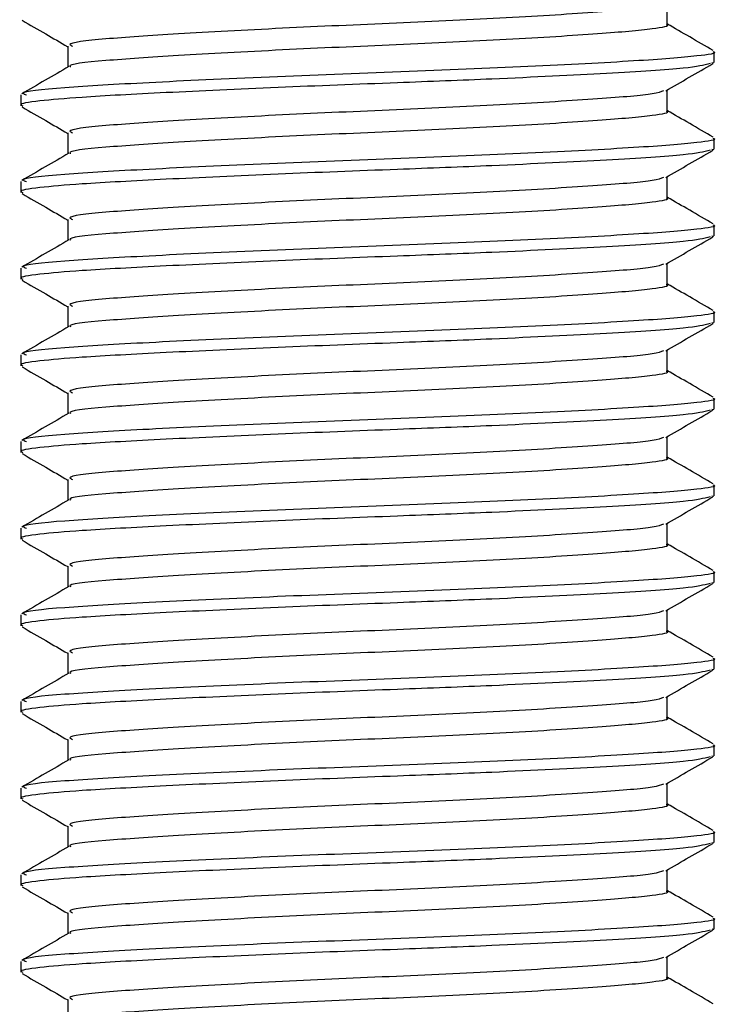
# Model space of a CAD drawing. Header units: millimetres. Extents: x 0 to 420, y 0 to 297.
# Tile 83 of 105: x 320.151 to 320.956, y 200.245 to 201.381. Entities that reach past the tile are written whole.
import ezdxf

# ---------------------------------------------------------------- set-up
doc = ezdxf.new("R2010")
doc.units = ezdxf.units.MM

msp = doc.modelspace()

# ---------------------------------------------------------------- linework, layer by layer
at = {"color": 7, "linetype": 'Continuous', "lineweight": 25}
for p, q in [((320.89771, 201.37557), (320.89771, 201.39995)), ((320.20596, 201.35057), (320.20596, 201.32629)), ((320.95183, 201.33184), (320.95183, 201.34435)), ((320.94911, 201.33184), (320.95149, 201.33117)), ((320.15183, 201.29439), (320.15183, 201.28186)), ((320.89771, 201.27557), (320.89771, 201.29995)), ((320.20596, 201.25057), (320.20596, 201.22629)), ((320.95183, 201.23184), (320.95183, 201.24435)), ((320.94911, 201.23184), (320.95149, 201.23117)), ((320.89771, 201.17557), (320.89771, 201.19995)), ((320.15183, 201.19439), (320.15183, 201.18186)), ((320.20596, 201.15057), (320.20596, 201.12629)), ((320.95183, 201.13184), (320.95183, 201.14435)), ((320.94911, 201.13184), (320.95149, 201.13117)), ((320.89771, 201.07557), (320.89771, 201.09995)), ((320.15183, 201.09439), (320.15183, 201.08186)), ((320.20596, 201.05057), (320.20596, 201.02629)), ((320.95183, 201.03184), (320.95183, 201.04435)), ((320.94911, 201.03184), (320.95149, 201.03117)), ((320.15183, 200.99439), (320.15183, 200.98186)), ((320.89771, 200.97557), (320.89771, 200.99995)), ((320.20596, 200.95057), (320.20596, 200.92629)), ((320.95183, 200.93184), (320.95183, 200.94435)), ((320.94911, 200.93184), (320.95149, 200.93117)), ((320.15183, 200.89439), (320.15183, 200.88186)), ((320.89771, 200.87557), (320.89771, 200.89995)), ((320.20596, 200.85057), (320.20596, 200.82629)), ((320.95183, 200.83184), (320.95183, 200.84435)), ((320.94911, 200.83184), (320.95149, 200.83117)), ((320.15183, 200.79439), (320.15183, 200.78186)), ((320.89771, 200.77557), (320.89771, 200.79995)), ((320.20596, 200.75057), (320.20596, 200.72629)), ((320.95183, 200.73184), (320.95183, 200.74435)), ((320.94911, 200.73184), (320.95149, 200.73117)), ((320.89771, 200.67557), (320.89771, 200.69995)), ((320.15183, 200.69439), (320.15183, 200.68186)), ((320.20596, 200.65057), (320.20596, 200.62629)), ((320.95183, 200.63184), (320.95183, 200.64435)), ((320.94911, 200.63184), (320.95149, 200.63117)), ((320.89771, 200.57557), (320.89771, 200.59995)), ((320.15183, 200.59439), (320.15183, 200.58186)), ((320.20596, 200.55057), (320.20596, 200.52629)), ((320.95183, 200.53184), (320.95183, 200.54435)), ((320.94911, 200.53184), (320.95149, 200.53117)), ((320.15183, 200.49439), (320.15183, 200.48186)), ((320.89771, 200.47557), (320.89771, 200.49995)), ((320.20596, 200.45057), (320.20596, 200.42629)), ((320.95183, 200.43184), (320.95183, 200.44435)), ((320.94911, 200.43184), (320.95149, 200.43117)), ((320.15183, 200.39439), (320.15183, 200.38186)), ((320.89771, 200.37557), (320.89771, 200.39995)), ((320.20596, 200.35057), (320.20596, 200.32629)), ((320.95183, 200.33184), (320.95183, 200.34435)), ((320.94911, 200.33184), (320.95149, 200.33117)), ((320.15183, 200.29439), (320.15183, 200.28186)), ((320.89771, 200.27557), (320.89771, 200.29995)), ((320.20596, 200.25057), (320.20596, 200.22629))]:
    msp.add_line(p, q, dxfattribs=at)
for points, knots in [([(320.89338, 201.39901), (320.89034, 201.39782), (320.88206, 201.39458), (320.82206, 201.38986), (320.71722, 201.38315), (320.586, 201.37717), (320.45039, 201.37128), (320.32912, 201.36455), (320.24416, 201.35897), (320.20314, 201.35405), (320.21, 201.35127), (320.21163, 201.35061)], [0, 0, 0, 0, 0.0720147, 0.1963527, 0.3258129, 0.4521154, 0.5780097, 0.7075456, 0.8320575, 0.9599935, 1, 1, 1, 1]), ([(320.15337, 201.3804), (320.16242, 201.37516), (320.17996, 201.36501), (320.19748, 201.35486), (320.20596, 201.34995)], [0, 0, 0, 0, 0.5163558, 1, 1, 1, 1]), ([(320.89654, 201.37558), (320.89692, 201.37544), (320.90168, 201.37369), (320.88091, 201.36995), (320.82376, 201.36485), (320.71678, 201.35816), (320.58609, 201.35217), (320.45043, 201.34628), (320.32884, 201.33955), (320.2452, 201.33397), (320.20458, 201.32952), (320.20903, 201.3272), (320.20941, 201.327)], [0, 0, 0, 0, 0.0082578, 0.1034691, 0.2273249, 0.356283, 0.4820958, 0.6075018, 0.7365354, 0.8605644, 0.9880043, 1, 1, 1, 1]), ([(320.95085, 201.34552), (320.94179, 201.35076), (320.92408, 201.36101), (320.90636, 201.37127), (320.89771, 201.37629)], [0, 0, 0, 0, 0.5112595, 1, 1, 1, 1]), ([(320.95043, 201.34435), (320.95089, 201.3442), (320.95643, 201.34245), (320.93242, 201.3387), (320.86632, 201.3336), (320.74258, 201.32691), (320.59148, 201.32092), (320.43448, 201.31503), (320.29427, 201.3083), (320.19603, 201.30272), (320.14862, 201.29782), (320.15648, 201.29504), (320.15833, 201.29439)], [0, 0, 0, 0, 0.0083406, 0.101003, 0.2215465, 0.34705, 0.469496, 0.5915465, 0.7171234, 0.8378352, 0.9618629, 1, 1, 1, 1]), ([(320.94711, 201.33042), (320.93999, 201.32864), (320.92478, 201.32483), (320.83285, 201.31922), (320.7121, 201.31308), (320.57819, 201.30797), (320.4451, 201.30293), (320.3162, 201.29688), (320.22252, 201.2919), (320.1702, 201.28739), (320.14868, 201.28395), (320.15343, 201.28214), (320.15417, 201.28186)], [0, 0, 0, 0, 0.11032149, 0.23579195, 0.3649147, 0.45673072, 0.5705852, 0.68797793, 0.80170993, 0.89090736, 0.9831729, 1, 1, 1, 1]), ([(320.20715, 201.32698), (320.19809, 201.32173), (320.17998, 201.31124), (320.16188, 201.30076), (320.15282, 201.29552)], [0, 0, 0, 0, 0.4998987, 1, 1, 1, 1]), ([(320.896, 201.29896), (320.90504, 201.3042), (320.92314, 201.31468), (320.94124, 201.32516), (320.95029, 201.3304)], [0, 0, 0, 0, 0.4999098, 1, 1, 1, 1]), ([(320.89338, 201.29901), (320.89034, 201.29782), (320.88206, 201.29458), (320.82206, 201.28986), (320.71722, 201.28315), (320.586, 201.27717), (320.45039, 201.27128), (320.32912, 201.26455), (320.24416, 201.25897), (320.20314, 201.25405), (320.21, 201.25127), (320.21163, 201.25061)], [0, 0, 0, 0, 0.0720147, 0.1963527, 0.3258129, 0.4521154, 0.5780097, 0.7075456, 0.8320575, 0.9599935, 1, 1, 1, 1]), ([(320.15337, 201.2804), (320.16242, 201.27516), (320.17996, 201.26501), (320.19748, 201.25486), (320.20596, 201.24995)], [0, 0, 0, 0, 0.5163558, 1, 1, 1, 1]), ([(320.89654, 201.27558), (320.89692, 201.27544), (320.90168, 201.27369), (320.88091, 201.26995), (320.82376, 201.26485), (320.71678, 201.25816), (320.58609, 201.25217), (320.45043, 201.24628), (320.32884, 201.23955), (320.2452, 201.23397), (320.20458, 201.22952), (320.20903, 201.2272), (320.20941, 201.227)], [0, 0, 0, 0, 0.00825778, 0.10346905, 0.22732491, 0.35628301, 0.48209578, 0.60750183, 0.73653536, 0.86056442, 0.9880043, 1, 1, 1, 1]), ([(320.95085, 201.24552), (320.94179, 201.25076), (320.92408, 201.26101), (320.90636, 201.27127), (320.89771, 201.27629)], [0, 0, 0, 0, 0.5112595, 1, 1, 1, 1]), ([(320.95043, 201.24435), (320.95089, 201.2442), (320.95643, 201.24245), (320.93242, 201.2387), (320.86632, 201.2336), (320.74258, 201.22691), (320.59148, 201.22092), (320.43448, 201.21503), (320.29427, 201.2083), (320.19603, 201.20272), (320.14862, 201.19782), (320.15648, 201.19504), (320.15833, 201.19439)], [0, 0, 0, 0, 0.0083406, 0.101003, 0.2215465, 0.34705, 0.469496, 0.5915465, 0.7171234, 0.8378352, 0.9618629, 1, 1, 1, 1]), ([(320.94711, 201.23042), (320.93999, 201.22864), (320.92478, 201.22483), (320.83285, 201.21922), (320.7121, 201.21308), (320.57819, 201.20797), (320.4451, 201.20293), (320.3162, 201.19688), (320.22252, 201.1919), (320.1702, 201.18739), (320.14868, 201.18395), (320.15343, 201.18214), (320.15417, 201.18186)], [0, 0, 0, 0, 0.1103215, 0.235792, 0.3649147, 0.4567307, 0.5705852, 0.6879779, 0.8017099, 0.8909074, 0.9831729, 1, 1, 1, 1]), ([(320.20715, 201.22698), (320.19809, 201.22173), (320.17998, 201.21124), (320.16188, 201.20076), (320.15282, 201.19552)], [0, 0, 0, 0, 0.4998987, 1, 1, 1, 1]), ([(320.896, 201.19896), (320.90504, 201.2042), (320.92314, 201.21468), (320.94124, 201.22516), (320.95029, 201.2304)], [0, 0, 0, 0, 0.4999098, 1, 1, 1, 1]), ([(320.89338, 201.19901), (320.89034, 201.19782), (320.88206, 201.19458), (320.82206, 201.18986), (320.71722, 201.18315), (320.586, 201.17717), (320.45039, 201.17128), (320.32912, 201.16455), (320.24416, 201.15897), (320.20314, 201.15405), (320.21, 201.15127), (320.21163, 201.15061)], [0, 0, 0, 0, 0.0720147, 0.1963527, 0.3258129, 0.4521154, 0.5780097, 0.7075456, 0.8320575, 0.9599935, 1, 1, 1, 1]), ([(320.15337, 201.1804), (320.16242, 201.17516), (320.17996, 201.16501), (320.19748, 201.15486), (320.20596, 201.14995)], [0, 0, 0, 0, 0.5163558, 1, 1, 1, 1]), ([(320.95085, 201.14552), (320.94179, 201.15076), (320.92408, 201.16101), (320.90636, 201.17127), (320.89771, 201.17629)], [0, 0, 0, 0, 0.5112595, 1, 1, 1, 1]), ([(320.89654, 201.17558), (320.89692, 201.17544), (320.90168, 201.17369), (320.88091, 201.16995), (320.82376, 201.16485), (320.71678, 201.15816), (320.58609, 201.15217), (320.45043, 201.14628), (320.32884, 201.13955), (320.2452, 201.13397), (320.20458, 201.12952), (320.20903, 201.1272), (320.20941, 201.127)], [0, 0, 0, 0, 0.0082578, 0.1034691, 0.2273249, 0.356283, 0.4820958, 0.6075018, 0.7365354, 0.8605644, 0.9880043, 1, 1, 1, 1]), ([(320.95043, 201.14435), (320.95089, 201.1442), (320.95643, 201.14245), (320.93242, 201.1387), (320.86632, 201.1336), (320.74258, 201.12691), (320.59148, 201.12092), (320.43448, 201.11503), (320.29427, 201.1083), (320.19603, 201.10272), (320.14862, 201.09782), (320.15648, 201.09504), (320.15833, 201.09439)], [0, 0, 0, 0, 0.0083406, 0.101003, 0.2215465, 0.34705, 0.469496, 0.5915465, 0.7171234, 0.8378352, 0.9618629, 1, 1, 1, 1]), ([(320.94711, 201.13042), (320.93999, 201.12864), (320.92478, 201.12483), (320.83285, 201.11922), (320.7121, 201.11308), (320.57819, 201.10797), (320.4451, 201.10293), (320.3162, 201.09688), (320.22252, 201.0919), (320.1702, 201.08739), (320.14868, 201.08395), (320.15343, 201.08214), (320.15417, 201.08186)], [0, 0, 0, 0, 0.11032149, 0.23579195, 0.3649147, 0.45673072, 0.5705852, 0.68797793, 0.80170993, 0.89090736, 0.9831729, 1, 1, 1, 1]), ([(320.896, 201.09896), (320.90504, 201.1042), (320.92314, 201.11468), (320.94124, 201.12516), (320.95029, 201.1304)], [0, 0, 0, 0, 0.4999098, 1, 1, 1, 1]), ([(320.20715, 201.12698), (320.19809, 201.12173), (320.17998, 201.11124), (320.16188, 201.10076), (320.15282, 201.09552)], [0, 0, 0, 0, 0.4998987, 1, 1, 1, 1]), ([(320.89338, 201.09901), (320.89034, 201.09782), (320.88206, 201.09458), (320.82206, 201.08986), (320.71722, 201.08315), (320.586, 201.07717), (320.45039, 201.07128), (320.32912, 201.06455), (320.24416, 201.05897), (320.20314, 201.05405), (320.21, 201.05127), (320.21163, 201.05061)], [0, 0, 0, 0, 0.0720147, 0.1963527, 0.3258129, 0.4521154, 0.5780097, 0.7075456, 0.8320575, 0.9599935, 1, 1, 1, 1]), ([(320.15337, 201.0804), (320.16242, 201.07516), (320.17996, 201.06501), (320.19748, 201.05486), (320.20596, 201.04995)], [0, 0, 0, 0, 0.5163558, 1, 1, 1, 1]), ([(320.89654, 201.07558), (320.89692, 201.07544), (320.90168, 201.07369), (320.88091, 201.06995), (320.82376, 201.06485), (320.71678, 201.05816), (320.58609, 201.05217), (320.45043, 201.04628), (320.32884, 201.03955), (320.2452, 201.03397), (320.20458, 201.02952), (320.20903, 201.0272), (320.20941, 201.027)], [0, 0, 0, 0, 0.0082578, 0.1034691, 0.2273249, 0.356283, 0.4820958, 0.6075018, 0.7365354, 0.8605644, 0.9880043, 1, 1, 1, 1]), ([(320.95085, 201.04552), (320.94179, 201.05076), (320.92408, 201.06101), (320.90636, 201.07127), (320.89771, 201.07629)], [0, 0, 0, 0, 0.5112595, 1, 1, 1, 1]), ([(320.95043, 201.04435), (320.95089, 201.0442), (320.95643, 201.04245), (320.93242, 201.0387), (320.86632, 201.0336), (320.74258, 201.02691), (320.59148, 201.02092), (320.43448, 201.01503), (320.29427, 201.0083), (320.19603, 201.00272), (320.14862, 200.99782), (320.15648, 200.99504), (320.15833, 200.99439)], [0, 0, 0, 0, 0.00834062, 0.10100303, 0.22154645, 0.34705005, 0.46949598, 0.59154649, 0.71712341, 0.83783522, 0.96186295, 1, 1, 1, 1]), ([(320.94711, 201.03042), (320.93999, 201.02864), (320.92478, 201.02483), (320.83285, 201.01922), (320.7121, 201.01308), (320.57819, 201.00797), (320.4451, 201.00293), (320.3162, 200.99688), (320.22252, 200.9919), (320.1702, 200.98739), (320.14868, 200.98395), (320.15343, 200.98214), (320.15417, 200.98186)], [0, 0, 0, 0, 0.1103215, 0.235792, 0.3649147, 0.4567307, 0.5705852, 0.6879779, 0.8017099, 0.8909074, 0.9831729, 1, 1, 1, 1]), ([(320.896, 200.99896), (320.90504, 201.0042), (320.92314, 201.01468), (320.94124, 201.02516), (320.95029, 201.0304)], [0, 0, 0, 0, 0.4999098, 1, 1, 1, 1]), ([(320.20715, 201.02698), (320.19809, 201.02173), (320.17998, 201.01124), (320.16188, 201.00076), (320.15282, 200.99552)], [0, 0, 0, 0, 0.4998987, 1, 1, 1, 1]), ([(320.89338, 200.99901), (320.89034, 200.99782), (320.88206, 200.99458), (320.82206, 200.98986), (320.71722, 200.98315), (320.586, 200.97717), (320.45039, 200.97128), (320.32912, 200.96455), (320.24416, 200.95897), (320.20314, 200.95405), (320.21, 200.95127), (320.21163, 200.95061)], [0, 0, 0, 0, 0.0720147, 0.1963527, 0.3258129, 0.4521154, 0.5780097, 0.7075456, 0.8320575, 0.9599935, 1, 1, 1, 1]), ([(320.15337, 200.9804), (320.16242, 200.97516), (320.17996, 200.96501), (320.19748, 200.95486), (320.20596, 200.94995)], [0, 0, 0, 0, 0.5163558, 1, 1, 1, 1]), ([(320.89654, 200.97558), (320.89692, 200.97544), (320.90168, 200.97369), (320.88091, 200.96995), (320.82376, 200.96485), (320.71678, 200.95816), (320.58609, 200.95217), (320.45043, 200.94628), (320.32884, 200.93955), (320.2452, 200.93397), (320.20458, 200.92952), (320.20903, 200.9272), (320.20941, 200.927)], [0, 0, 0, 0, 0.0082578, 0.1034691, 0.2273249, 0.356283, 0.4820958, 0.6075018, 0.7365354, 0.8605644, 0.9880043, 1, 1, 1, 1]), ([(320.95085, 200.94552), (320.94179, 200.95076), (320.92408, 200.96101), (320.90636, 200.97127), (320.89771, 200.97629)], [0, 0, 0, 0, 0.5112595, 1, 1, 1, 1]), ([(320.95043, 200.94435), (320.95089, 200.9442), (320.95643, 200.94245), (320.93242, 200.9387), (320.86632, 200.9336), (320.74258, 200.92691), (320.59148, 200.92092), (320.43448, 200.91503), (320.29427, 200.9083), (320.19603, 200.90272), (320.14862, 200.89782), (320.15648, 200.89504), (320.15833, 200.89439)], [0, 0, 0, 0, 0.00834062, 0.10100303, 0.22154645, 0.34705005, 0.46949598, 0.59154649, 0.71712341, 0.83783522, 0.96186295, 1, 1, 1, 1]), ([(320.94711, 200.93042), (320.93999, 200.92864), (320.92478, 200.92483), (320.83285, 200.91922), (320.7121, 200.91308), (320.57819, 200.90797), (320.4451, 200.90293), (320.3162, 200.89688), (320.22252, 200.8919), (320.1702, 200.88739), (320.14868, 200.88395), (320.15343, 200.88214), (320.15417, 200.88186)], [0, 0, 0, 0, 0.1103215, 0.235792, 0.3649147, 0.4567307, 0.5705852, 0.6879779, 0.8017099, 0.8909074, 0.9831729, 1, 1, 1, 1]), ([(320.20715, 200.92698), (320.19809, 200.92173), (320.17998, 200.91124), (320.16188, 200.90076), (320.15282, 200.89552)], [0, 0, 0, 0, 0.4998987, 1, 1, 1, 1]), ([(320.896, 200.89896), (320.90504, 200.9042), (320.92314, 200.91468), (320.94124, 200.92516), (320.95029, 200.9304)], [0, 0, 0, 0, 0.4999098, 1, 1, 1, 1]), ([(320.89338, 200.89901), (320.89034, 200.89782), (320.88206, 200.89458), (320.82206, 200.88986), (320.71722, 200.88315), (320.586, 200.87717), (320.45039, 200.87128), (320.32912, 200.86455), (320.24416, 200.85897), (320.20314, 200.85405), (320.21, 200.85127), (320.21163, 200.85061)], [0, 0, 0, 0, 0.0720147, 0.1963527, 0.3258129, 0.4521154, 0.5780097, 0.7075456, 0.8320575, 0.9599935, 1, 1, 1, 1]), ([(320.15337, 200.8804), (320.16242, 200.87516), (320.17996, 200.86501), (320.19748, 200.85486), (320.20596, 200.84995)], [0, 0, 0, 0, 0.5163558, 1, 1, 1, 1]), ([(320.89654, 200.87558), (320.89692, 200.87544), (320.90168, 200.87369), (320.88091, 200.86995), (320.82376, 200.86485), (320.71678, 200.85816), (320.58609, 200.85217), (320.45043, 200.84628), (320.32884, 200.83955), (320.2452, 200.83397), (320.20458, 200.82952), (320.20903, 200.8272), (320.20941, 200.827)], [0, 0, 0, 0, 0.0082578, 0.1034691, 0.2273249, 0.356283, 0.4820958, 0.6075018, 0.7365354, 0.8605644, 0.9880043, 1, 1, 1, 1]), ([(320.95085, 200.84552), (320.94179, 200.85076), (320.92408, 200.86101), (320.90636, 200.87127), (320.89771, 200.87629)], [0, 0, 0, 0, 0.5112595, 1, 1, 1, 1]), ([(320.95043, 200.84435), (320.95089, 200.8442), (320.95643, 200.84245), (320.93242, 200.8387), (320.86632, 200.8336), (320.74258, 200.82691), (320.59148, 200.82092), (320.43448, 200.81503), (320.29427, 200.8083), (320.19603, 200.80272), (320.14862, 200.79782), (320.15648, 200.79504), (320.15833, 200.79439)], [0, 0, 0, 0, 0.0083406, 0.101003, 0.2215465, 0.34705, 0.469496, 0.5915465, 0.7171234, 0.8378352, 0.9618629, 1, 1, 1, 1]), ([(320.94711, 200.83042), (320.93999, 200.82864), (320.92478, 200.82483), (320.83285, 200.81922), (320.7121, 200.81308), (320.57819, 200.80797), (320.4451, 200.80293), (320.3162, 200.79688), (320.22252, 200.7919), (320.1702, 200.78739), (320.14868, 200.78395), (320.15343, 200.78214), (320.15417, 200.78186)], [0, 0, 0, 0, 0.1103215, 0.235792, 0.3649147, 0.4567307, 0.5705852, 0.6879779, 0.8017099, 0.8909074, 0.9831729, 1, 1, 1, 1]), ([(320.20715, 200.82698), (320.19809, 200.82173), (320.17998, 200.81124), (320.16188, 200.80076), (320.15282, 200.79552)], [0, 0, 0, 0, 0.4998987, 1, 1, 1, 1]), ([(320.896, 200.79896), (320.90504, 200.8042), (320.92314, 200.81468), (320.94124, 200.82516), (320.95029, 200.8304)], [0, 0, 0, 0, 0.4999098, 1, 1, 1, 1]), ([(320.89338, 200.79901), (320.89034, 200.79782), (320.88206, 200.79458), (320.82206, 200.78986), (320.71722, 200.78315), (320.586, 200.77717), (320.45039, 200.77128), (320.32912, 200.76455), (320.24416, 200.75897), (320.20314, 200.75405), (320.21, 200.75127), (320.21163, 200.75061)], [0, 0, 0, 0, 0.0720147, 0.1963527, 0.3258129, 0.4521154, 0.5780097, 0.7075456, 0.8320575, 0.9599935, 1, 1, 1, 1]), ([(320.15337, 200.7804), (320.16242, 200.77516), (320.17996, 200.76501), (320.19748, 200.75486), (320.20596, 200.74995)], [0, 0, 0, 0, 0.51635581, 1, 1, 1, 1]), ([(320.89654, 200.77558), (320.89692, 200.77544), (320.90168, 200.77369), (320.88091, 200.76995), (320.82376, 200.76485), (320.71678, 200.75816), (320.58609, 200.75217), (320.45043, 200.74628), (320.32884, 200.73955), (320.2452, 200.73397), (320.20458, 200.72952), (320.20903, 200.7272), (320.20941, 200.727)], [0, 0, 0, 0, 0.00825778, 0.10346905, 0.22732491, 0.35628301, 0.48209578, 0.60750183, 0.73653536, 0.86056442, 0.9880043, 1, 1, 1, 1]), ([(320.95085, 200.74552), (320.94179, 200.75076), (320.92408, 200.76101), (320.90636, 200.77127), (320.89771, 200.77629)], [0, 0, 0, 0, 0.51125952, 1, 1, 1, 1]), ([(320.95043, 200.74435), (320.95089, 200.7442), (320.95643, 200.74245), (320.93242, 200.7387), (320.86632, 200.7336), (320.74258, 200.72691), (320.59148, 200.72092), (320.43448, 200.71503), (320.29427, 200.7083), (320.19603, 200.70272), (320.14862, 200.69782), (320.15648, 200.69504), (320.15833, 200.69439)], [0, 0, 0, 0, 0.0083406, 0.101003, 0.2215465, 0.34705, 0.469496, 0.5915465, 0.7171234, 0.8378352, 0.9618629, 1, 1, 1, 1]), ([(320.94711, 200.73042), (320.93999, 200.72864), (320.92478, 200.72483), (320.83285, 200.71922), (320.7121, 200.71308), (320.57819, 200.70797), (320.4451, 200.70293), (320.3162, 200.69688), (320.22252, 200.6919), (320.1702, 200.68739), (320.14868, 200.68395), (320.15343, 200.68214), (320.15417, 200.68186)], [0, 0, 0, 0, 0.1103215, 0.235792, 0.3649147, 0.4567307, 0.5705852, 0.6879779, 0.8017099, 0.8909074, 0.9831729, 1, 1, 1, 1]), ([(320.20715, 200.72698), (320.19809, 200.72173), (320.17998, 200.71124), (320.16188, 200.70076), (320.15282, 200.69552)], [0, 0, 0, 0, 0.4998987, 1, 1, 1, 1]), ([(320.896, 200.69896), (320.90504, 200.7042), (320.92314, 200.71468), (320.94124, 200.72516), (320.95029, 200.7304)], [0, 0, 0, 0, 0.4999098, 1, 1, 1, 1]), ([(320.89338, 200.69901), (320.89034, 200.69782), (320.88206, 200.69458), (320.82206, 200.68986), (320.71722, 200.68315), (320.586, 200.67717), (320.45039, 200.67128), (320.32912, 200.66455), (320.24416, 200.65897), (320.20314, 200.65405), (320.21, 200.65127), (320.21163, 200.65061)], [0, 0, 0, 0, 0.0720147, 0.1963527, 0.3258129, 0.4521154, 0.5780097, 0.7075456, 0.8320575, 0.9599935, 1, 1, 1, 1]), ([(320.15337, 200.6804), (320.16242, 200.67516), (320.17996, 200.66501), (320.19748, 200.65486), (320.20596, 200.64995)], [0, 0, 0, 0, 0.5163558, 1, 1, 1, 1]), ([(320.95085, 200.64552), (320.94179, 200.65076), (320.92408, 200.66101), (320.90636, 200.67127), (320.89771, 200.67629)], [0, 0, 0, 0, 0.51125952, 1, 1, 1, 1]), ([(320.89654, 200.67558), (320.89692, 200.67544), (320.90168, 200.67369), (320.88091, 200.66995), (320.82376, 200.66485), (320.71678, 200.65816), (320.58609, 200.65217), (320.45043, 200.64628), (320.32884, 200.63955), (320.2452, 200.63397), (320.20458, 200.62952), (320.20903, 200.6272), (320.20941, 200.627)], [0, 0, 0, 0, 0.0082578, 0.1034691, 0.2273249, 0.356283, 0.4820958, 0.6075018, 0.7365354, 0.8605644, 0.9880043, 1, 1, 1, 1]), ([(320.95043, 200.64435), (320.95089, 200.6442), (320.95643, 200.64245), (320.93242, 200.6387), (320.86632, 200.6336), (320.74258, 200.62691), (320.59148, 200.62092), (320.43448, 200.61503), (320.29427, 200.6083), (320.19603, 200.60272), (320.14862, 200.59782), (320.15648, 200.59504), (320.15833, 200.59439)], [0, 0, 0, 0, 0.0083406, 0.101003, 0.2215465, 0.34705, 0.469496, 0.5915465, 0.7171234, 0.8378352, 0.9618629, 1, 1, 1, 1]), ([(320.94711, 200.63042), (320.93999, 200.62864), (320.92478, 200.62483), (320.83285, 200.61922), (320.7121, 200.61308), (320.57819, 200.60797), (320.4451, 200.60293), (320.3162, 200.59688), (320.22252, 200.5919), (320.1702, 200.58739), (320.14868, 200.58395), (320.15343, 200.58214), (320.15417, 200.58186)], [0, 0, 0, 0, 0.1103215, 0.235792, 0.3649147, 0.4567307, 0.5705852, 0.6879779, 0.8017099, 0.8909074, 0.9831729, 1, 1, 1, 1]), ([(320.896, 200.59896), (320.90504, 200.6042), (320.92314, 200.61468), (320.94124, 200.62516), (320.95029, 200.6304)], [0, 0, 0, 0, 0.4999098, 1, 1, 1, 1]), ([(320.20715, 200.62698), (320.19809, 200.62173), (320.17998, 200.61124), (320.16188, 200.60076), (320.15282, 200.59552)], [0, 0, 0, 0, 0.4998987, 1, 1, 1, 1]), ([(320.89338, 200.59901), (320.89034, 200.59782), (320.88206, 200.59458), (320.82206, 200.58986), (320.71722, 200.58315), (320.586, 200.57717), (320.45039, 200.57128), (320.32912, 200.56455), (320.24416, 200.55897), (320.20314, 200.55405), (320.21, 200.55127), (320.21163, 200.55061)], [0, 0, 0, 0, 0.0720147, 0.1963527, 0.3258129, 0.4521154, 0.5780097, 0.7075456, 0.8320575, 0.9599935, 1, 1, 1, 1]), ([(320.15337, 200.5804), (320.16242, 200.57516), (320.17996, 200.56501), (320.19748, 200.55486), (320.20596, 200.54995)], [0, 0, 0, 0, 0.5163558, 1, 1, 1, 1]), ([(320.89654, 200.57558), (320.89692, 200.57544), (320.90168, 200.57369), (320.88091, 200.56995), (320.82376, 200.56485), (320.71678, 200.55816), (320.58609, 200.55217), (320.45043, 200.54628), (320.32884, 200.53955), (320.2452, 200.53397), (320.20458, 200.52952), (320.20903, 200.5272), (320.20941, 200.527)], [0, 0, 0, 0, 0.0082578, 0.1034691, 0.2273249, 0.356283, 0.4820958, 0.6075018, 0.7365354, 0.8605644, 0.9880043, 1, 1, 1, 1]), ([(320.95085, 200.54552), (320.94179, 200.55076), (320.92408, 200.56101), (320.90636, 200.57127), (320.89771, 200.57629)], [0, 0, 0, 0, 0.5112595, 1, 1, 1, 1]), ([(320.95043, 200.54435), (320.95089, 200.5442), (320.95643, 200.54245), (320.93242, 200.5387), (320.86632, 200.5336), (320.74258, 200.52691), (320.59148, 200.52092), (320.43448, 200.51503), (320.29427, 200.5083), (320.19603, 200.50272), (320.14862, 200.49782), (320.15648, 200.49504), (320.15833, 200.49439)], [0, 0, 0, 0, 0.0083406, 0.101003, 0.2215465, 0.34705, 0.469496, 0.5915465, 0.7171234, 0.8378352, 0.9618629, 1, 1, 1, 1]), ([(320.94711, 200.53042), (320.93999, 200.52864), (320.92478, 200.52483), (320.83285, 200.51922), (320.7121, 200.51308), (320.57819, 200.50797), (320.4451, 200.50293), (320.3162, 200.49688), (320.22252, 200.4919), (320.1702, 200.48739), (320.14868, 200.48395), (320.15343, 200.48214), (320.15417, 200.48186)], [0, 0, 0, 0, 0.1103215, 0.235792, 0.3649147, 0.4567307, 0.5705852, 0.6879779, 0.8017099, 0.8909074, 0.9831729, 1, 1, 1, 1]), ([(320.896, 200.49896), (320.90504, 200.5042), (320.92314, 200.51468), (320.94124, 200.52516), (320.95029, 200.5304)], [0, 0, 0, 0, 0.4999098, 1, 1, 1, 1]), ([(320.20715, 200.52698), (320.19809, 200.52173), (320.17998, 200.51124), (320.16188, 200.50076), (320.15282, 200.49552)], [0, 0, 0, 0, 0.49989867, 1, 1, 1, 1]), ([(320.89338, 200.49901), (320.89034, 200.49782), (320.88206, 200.49458), (320.82206, 200.48986), (320.71722, 200.48315), (320.586, 200.47717), (320.45039, 200.47128), (320.32912, 200.46455), (320.24416, 200.45897), (320.20314, 200.45405), (320.21, 200.45127), (320.21163, 200.45061)], [0, 0, 0, 0, 0.0720147, 0.1963527, 0.3258129, 0.4521154, 0.5780097, 0.7075456, 0.8320575, 0.9599935, 1, 1, 1, 1]), ([(320.15337, 200.4804), (320.16242, 200.47516), (320.17996, 200.46501), (320.19748, 200.45486), (320.20596, 200.44995)], [0, 0, 0, 0, 0.5163558, 1, 1, 1, 1]), ([(320.89654, 200.47558), (320.89692, 200.47544), (320.90168, 200.47369), (320.88091, 200.46995), (320.82376, 200.46485), (320.71678, 200.45816), (320.58609, 200.45217), (320.45043, 200.44628), (320.32884, 200.43955), (320.2452, 200.43397), (320.20458, 200.42952), (320.20903, 200.4272), (320.20941, 200.427)], [0, 0, 0, 0, 0.0082578, 0.1034691, 0.2273249, 0.356283, 0.4820958, 0.6075018, 0.7365354, 0.8605644, 0.9880043, 1, 1, 1, 1]), ([(320.95085, 200.44552), (320.94179, 200.45076), (320.92408, 200.46101), (320.90636, 200.47127), (320.89771, 200.47629)], [0, 0, 0, 0, 0.5112595, 1, 1, 1, 1]), ([(320.95043, 200.44435), (320.95089, 200.4442), (320.95643, 200.44245), (320.93242, 200.4387), (320.86632, 200.4336), (320.74258, 200.42691), (320.59148, 200.42092), (320.43448, 200.41503), (320.29427, 200.4083), (320.19603, 200.40272), (320.14862, 200.39782), (320.15648, 200.39504), (320.15833, 200.39439)], [0, 0, 0, 0, 0.0083406, 0.101003, 0.2215465, 0.34705, 0.469496, 0.5915465, 0.7171234, 0.8378352, 0.9618629, 1, 1, 1, 1]), ([(320.94711, 200.43042), (320.93999, 200.42864), (320.92478, 200.42483), (320.83285, 200.41922), (320.7121, 200.41308), (320.57819, 200.40797), (320.4451, 200.40293), (320.3162, 200.39688), (320.22252, 200.3919), (320.1702, 200.38739), (320.14868, 200.38395), (320.15343, 200.38214), (320.15417, 200.38186)], [0, 0, 0, 0, 0.1103215, 0.235792, 0.3649147, 0.4567307, 0.5705852, 0.6879779, 0.8017099, 0.8909074, 0.9831729, 1, 1, 1, 1]), ([(320.20715, 200.42698), (320.19809, 200.42173), (320.17998, 200.41124), (320.16188, 200.40076), (320.15282, 200.39552)], [0, 0, 0, 0, 0.4998987, 1, 1, 1, 1]), ([(320.896, 200.39896), (320.90504, 200.4042), (320.92314, 200.41468), (320.94124, 200.42516), (320.95029, 200.4304)], [0, 0, 0, 0, 0.4999098, 1, 1, 1, 1]), ([(320.89338, 200.39901), (320.89034, 200.39782), (320.88206, 200.39458), (320.82206, 200.38986), (320.71722, 200.38315), (320.586, 200.37717), (320.45039, 200.37128), (320.32912, 200.36455), (320.24416, 200.35897), (320.20314, 200.35405), (320.21, 200.35127), (320.21163, 200.35061)], [0, 0, 0, 0, 0.0720147, 0.1963527, 0.3258129, 0.4521154, 0.5780097, 0.7075456, 0.8320575, 0.9599935, 1, 1, 1, 1]), ([(320.15337, 200.3804), (320.16242, 200.37516), (320.17996, 200.36501), (320.19748, 200.35486), (320.20596, 200.34995)], [0, 0, 0, 0, 0.5163558, 1, 1, 1, 1]), ([(320.89654, 200.37558), (320.89692, 200.37544), (320.90168, 200.37369), (320.88091, 200.36995), (320.82376, 200.36485), (320.71678, 200.35816), (320.58609, 200.35217), (320.45043, 200.34628), (320.32884, 200.33955), (320.2452, 200.33397), (320.20458, 200.32952), (320.20903, 200.3272), (320.20941, 200.327)], [0, 0, 0, 0, 0.0082578, 0.1034691, 0.2273249, 0.356283, 0.4820958, 0.6075018, 0.7365354, 0.8605644, 0.9880043, 1, 1, 1, 1]), ([(320.95085, 200.34552), (320.94179, 200.35076), (320.92408, 200.36101), (320.90636, 200.37127), (320.89771, 200.37629)], [0, 0, 0, 0, 0.5112595, 1, 1, 1, 1]), ([(320.95043, 200.34435), (320.95089, 200.3442), (320.95643, 200.34245), (320.93242, 200.3387), (320.86632, 200.3336), (320.74258, 200.32691), (320.59148, 200.32092), (320.43448, 200.31503), (320.29427, 200.3083), (320.19603, 200.30272), (320.14862, 200.29782), (320.15648, 200.29504), (320.15833, 200.29439)], [0, 0, 0, 0, 0.0083406, 0.101003, 0.2215465, 0.34705, 0.469496, 0.5915465, 0.7171234, 0.8378352, 0.9618629, 1, 1, 1, 1]), ([(320.94711, 200.33042), (320.93999, 200.32864), (320.92478, 200.32483), (320.83285, 200.31922), (320.7121, 200.31308), (320.57819, 200.30797), (320.4451, 200.30293), (320.3162, 200.29688), (320.22252, 200.2919), (320.1702, 200.28739), (320.14868, 200.28395), (320.15343, 200.28214), (320.15417, 200.28186)], [0, 0, 0, 0, 0.1103215, 0.235792, 0.3649147, 0.4567307, 0.5705852, 0.6879779, 0.8017099, 0.8909074, 0.9831729, 1, 1, 1, 1]), ([(320.20715, 200.32698), (320.19809, 200.32173), (320.17998, 200.31124), (320.16188, 200.30076), (320.15282, 200.29552)], [0, 0, 0, 0, 0.4998987, 1, 1, 1, 1]), ([(320.896, 200.29896), (320.90504, 200.3042), (320.92314, 200.31468), (320.94124, 200.32516), (320.95029, 200.3304)], [0, 0, 0, 0, 0.4999098, 1, 1, 1, 1]), ([(320.89338, 200.29901), (320.89034, 200.29782), (320.88206, 200.29458), (320.82206, 200.28986), (320.71722, 200.28315), (320.586, 200.27717), (320.45039, 200.27128), (320.32912, 200.26455), (320.24416, 200.25897), (320.20314, 200.25405), (320.21, 200.25127), (320.21163, 200.25061)], [0, 0, 0, 0, 0.0720147, 0.1963527, 0.3258129, 0.4521154, 0.5780097, 0.7075456, 0.8320575, 0.9599935, 1, 1, 1, 1]), ([(320.15337, 200.2804), (320.16242, 200.27516), (320.17996, 200.26501), (320.19748, 200.25486), (320.20596, 200.24995)], [0, 0, 0, 0, 0.5163558, 1, 1, 1, 1]), ([(320.89654, 200.27558), (320.89692, 200.27544), (320.90168, 200.27369), (320.88091, 200.26995), (320.82376, 200.26485), (320.71678, 200.25816), (320.58609, 200.25217), (320.45043, 200.24628), (320.32884, 200.23955), (320.2452, 200.23397), (320.20458, 200.22952), (320.20903, 200.2272), (320.20941, 200.227)], [0, 0, 0, 0, 0.0082578, 0.1034691, 0.2273249, 0.356283, 0.4820958, 0.6075018, 0.7365354, 0.8605644, 0.9880043, 1, 1, 1, 1]), ([(320.95085, 200.24552), (320.94179, 200.25076), (320.92408, 200.26101), (320.90636, 200.27127), (320.89771, 200.27629)], [0, 0, 0, 0, 0.5112595, 1, 1, 1, 1])]:
    msp.add_open_spline(points, degree=3, knots=knots, dxfattribs=at)

doc.saveas('drawing.dxf')
